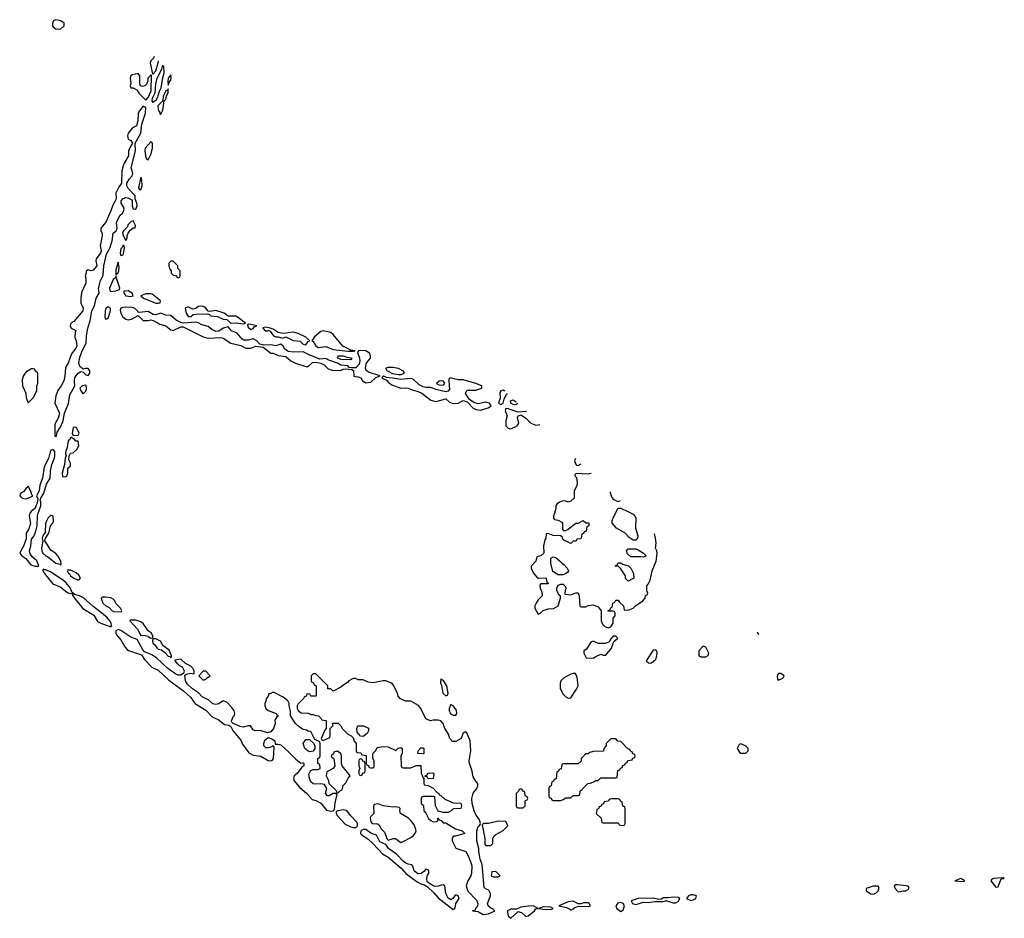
# Model space of a CAD drawing. Header units: inches. Extents: x 2735672 to 2903319, y 894031 to 1029782.
# Tile 139 of 167: x 2812722 to 2820598, y 999951 to 1007138. Entities that reach past the tile are written whole.
import ezdxf

# ---------------------------------------------------------------- set-up
doc = ezdxf.new("R2010")
doc.units = ezdxf.units.IN
doc.header["$MEASUREMENT"] = 0
for name, color, linetype in [('C8010', 7, 'Continuous'), ('C8020', 7, 'Continuous'), ('C8919', 7, 'Continuous')]:
    doc.layers.add(name, color=color, linetype=linetype)

msp = doc.modelspace()

# ---------------------------------------------------------------- linework, layer by layer
at = {"layer": 'C8010', "color": 4}
for points, elevation in [([(2813010, 1007138), (2812991.6, 1007128.4), (2812984.7, 1007110), (2812984.7, 1007090), (2812990, 1007082), (2813010, 1007064.7), (2813030, 1007061), (2813050, 1007066), (2813078, 1007090), (2813078, 1007110), (2813050, 1007128.7), (2813024.7, 1007135.3)], 12), ([(2813670, 1006708), (2813623, 1006697), (2813611.3, 1006690), (2813606, 1006670), (2813611.3, 1006628.7), (2813604.7, 1006610), (2813610, 1006594), (2813630, 1006592), (2813658, 1006578), (2813676, 1006550), (2813730, 1006494), (2813750, 1006515.5), (2813773.5, 1006570), (2813775.3, 1006695.3), (2813770, 1006695.3), (2813746.8, 1006670), (2813746.8, 1006650), (2813736.8, 1006623.2), (2813722, 1006610), (2813704, 1006604), (2813688, 1006608), (2813682, 1006622), (2813682, 1006690)], 12), ([(2813930, 1006698), (2813908.7, 1006670), (2813906, 1006646), (2813910, 1006614), (2813919, 1006641), (2813930, 1006654), (2813933.2, 1006670)], 12), ([(2813910, 1006586), (2813906, 1006574), (2813890, 1006568.7), (2813870, 1006526), (2813867.3, 1006490), (2813826.5, 1006450), (2813830, 1006416), (2813844.7, 1006390), (2813843.6, 1006383.6), (2813850, 1006382), (2813866, 1006414), (2813878, 1006490), (2813890, 1006502), (2813896, 1006530), (2813910, 1006554)], 12), ([(2813710, 1006445.2), (2813679.1, 1006410), (2813670.6, 1006390), (2813667.7, 1006330), (2813657.3, 1006290), (2813622, 1006270), (2813590.6, 1006230), (2813584.7, 1006210), (2813590, 1006182), (2813610, 1006171.3), (2813624.7, 1006150), (2813610, 1006128.7), (2813593, 1006090), (2813593.4, 1006050), (2813557.6, 1005990), (2813550.4, 1005970), (2813539.1, 1005930), (2813536.3, 1005830), (2813516.7, 1005803.3), (2813490.7, 1005750), (2813493.4, 1005710), (2813490, 1005698), (2813466.6, 1005653.4), (2813451.9, 1005608.1), (2813410, 1005518), (2813371.3, 1005470), (2813371.3, 1005450), (2813381, 1005430), (2813381, 1005410), (2813364.7, 1005330), (2813374, 1005290), (2813367.3, 1005270), (2813334.4, 1005225.6), (2813330.8, 1005210), (2813338.8, 1005170), (2813310, 1005135.3), (2813290, 1005128), (2813270, 1005138), (2813252.7, 1005127.3), (2813252.7, 1005112.7), (2813244.7, 1005090), (2813251, 1005071), (2813250.5, 1005030), (2813216, 1004956), (2813210.6, 1004910), (2813210.6, 1004870), (2813230.3, 1004830.3), (2813227.3, 1004810), (2813154.8, 1004725.2), (2813132, 1004710), (2813124.7, 1004690), (2813134, 1004670), (2813171.3, 1004651.3), (2813164.7, 1004635.3), (2813163.5, 1004596.5), (2813173, 1004570), (2813179.3, 1004530), (2813170.4, 1004509.7), (2813135.5, 1004464.5), (2813110.6, 1004390), (2813094, 1004366), (2813087.7, 1004350), (2813084, 1004290), (2813076, 1004250), (2813054.8, 1004210), (2813027.9, 1004172.1), (2813010.6, 1004129.4), (2813004, 1004070), (2813039.1, 1003990), (2813030.8, 1003950), (2813007.1, 1003912.9), (2813003.5, 1003896.5), (2813002.8, 1003810), (2813010, 1003801), (2813017.2, 1003810), (2813021.2, 1003838.8), (2813050, 1003884), (2813069.3, 1003930), (2813081.6, 1003990), (2813112.5, 1004067.5), (2813123, 1004137), (2813162.9, 1004210), (2813159.2, 1004250), (2813164.2, 1004275.8), (2813190, 1004310.6), (2813210, 1004324), (2813230, 1004318), (2813250, 1004298), (2813270, 1004292), (2813282, 1004310), (2813282, 1004330), (2813270, 1004348), (2813250, 1004348.7), (2813230, 1004342), (2813204, 1004364), (2813196.4, 1004390), (2813202, 1004438), (2813224.1, 1004495.9), (2813252.8, 1004550), (2813256, 1004610), (2813267.6, 1004670), (2813286.9, 1004730), (2813298.8, 1004810), (2813320.4, 1004850), (2813334.2, 1004910), (2813357.4, 1004950), (2813353.7, 1004990), (2813356.4, 1005010), (2813368.7, 1005051.3), (2813390, 1005091.3), (2813394.5, 1005170), (2813417.2, 1005262.7), (2813443.5, 1005310), (2813460.4, 1005370), (2813469.7, 1005430.3), (2813493.2, 1005450), (2813502.9, 1005470), (2813497.2, 1005510), (2813502, 1005530), (2813526.3, 1005573.7), (2813543.7, 1005590), (2813556.2, 1005610), (2813558.4, 1005630), (2813534.7, 1005670), (2813534.3, 1005690), (2813550.9, 1005709.1), (2813570, 1005714.9), (2813591.5, 1005711.5), (2813618, 1005698), (2813622, 1005690), (2813620.7, 1005650), (2813630, 1005624.7), (2813650, 1005622), (2813662, 1005650), (2813659, 1005670), (2813644.7, 1005704.7), (2813646, 1005730), (2813589, 1005789), (2813579.7, 1005810), (2813579.7, 1005830), (2813597.5, 1005862.5), (2813622.6, 1005890), (2813626.9, 1005910), (2813613.8, 1005953.8), (2813647.3, 1006090), (2813646, 1006150), (2813691.1, 1006230), (2813697.7, 1006302.3), (2813729.5, 1006390), (2813730, 1006435.3)], 12), ([(2813770, 1006161.2), (2813726.3, 1006110), (2813724, 1006090), (2813730, 1006034), (2813741, 1006021), (2813750, 1006018), (2813773.6, 1006066.4), (2813784.5, 1006110), (2813785.6, 1006145.6), (2813778, 1006158)], 12), ([(2813690, 1005878), (2813672, 1005792), (2813681, 1005781), (2813690, 1005778), (2813701.2, 1005810), (2813698, 1005858)], 12), ([(2813630, 1005528), (2813610, 1005522), (2813590, 1005499), (2813581.6, 1005478.4), (2813551.3, 1005450), (2813544, 1005436), (2813550, 1005412), (2813570, 1005372), (2813582, 1005390), (2813582, 1005410), (2813589.2, 1005430.8), (2813606, 1005454), (2813630, 1005472), (2813646, 1005474), (2813647.3, 1005492.7)], 12), ([(2813550, 1005335.3), (2813543, 1005317), (2813530, 1005304), (2813524.4, 1005270), (2813530, 1005251.3), (2813550, 1005258), (2813561.2, 1005310), (2813558, 1005330)], 12), ([(2813510, 1005198), (2813490, 1005138), (2813490, 1005094), (2813495.3, 1005104.7), (2813510, 1005112), (2813516, 1005130), (2813518.6, 1005158.6)], 12), ([(2813950, 1005206), (2813930, 1005206), (2813914, 1005190), (2813914, 1005170), (2813923.6, 1005143.6), (2813934, 1005130), (2813934, 1005110), (2813950, 1005094), (2813972.7, 1005092.7), (2813978, 1005078), (2813990, 1005074), (2814002, 1005078), (2814006, 1005090), (2814006, 1005130), (2813987.3, 1005147.3), (2813986, 1005170), (2813970, 1005186)], 12), ([(2813490, 1005086), (2813487.1, 1005072.9), (2813470, 1005059), (2813440.4, 1004990), (2813444.4, 1004964.4), (2813490, 1004969.1), (2813519.3, 1004980.7), (2813524, 1004990)], 12), ([(2813590, 1004969), (2813554, 1004966), (2813556, 1004950), (2813571.3, 1004930), (2813610, 1004923), (2813628.7, 1004930), (2813622, 1004950)], 12), ([(2813770, 1004946), (2813730, 1004945.2), (2813692, 1004930), (2813711.3, 1004910), (2813810, 1004871), (2813830, 1004872), (2813846, 1004874), (2813848, 1004890), (2813781.5, 1004941.5)], 12), ([(2813430, 1004842), (2813410, 1004828.7), (2813404.9, 1004810), (2813402, 1004762), (2813404.7, 1004744.7), (2813410, 1004742), (2813430, 1004752), (2813449, 1004810), (2813448, 1004830)], 12), ([(2813610, 1004839.1), (2813544, 1004836), (2813530.8, 1004830), (2813525.5, 1004814.5), (2813530.4, 1004790), (2813544.4, 1004764.4), (2813570, 1004744), (2813590, 1004737.3), (2813617.6, 1004742.4), (2813670, 1004772), (2813710, 1004732), (2813750, 1004731.3), (2813770, 1004738), (2813790, 1004731.3), (2813843.5, 1004703.5), (2813890.7, 1004690.7), (2813930, 1004658), (2813950, 1004651.3), (2814010, 1004681), (2814030, 1004681), (2814190, 1004601), (2814230, 1004591.3), (2814330, 1004596), (2814350, 1004591), (2814410, 1004551.3), (2814490, 1004531.3), (2814530, 1004512), (2814570, 1004511.3), (2814610, 1004526), (2814670, 1004518), (2814730, 1004471.3), (2814750, 1004471.3), (2814790, 1004451), (2814850, 1004444.7), (2814892, 1004410), (2814928, 1004392), (2815010, 1004364.7), (2815030, 1004364.7), (2815065.2, 1004394.8), (2815090, 1004398.8), (2815130.8, 1004390.8), (2815156.8, 1004376.8), (2815190, 1004346), (2815230, 1004331), (2815250, 1004334.8), (2815288.4, 1004331.6), (2815310, 1004342), (2815330, 1004344.7), (2815379.6, 1004339.6), (2815392, 1004332), (2815394, 1004290), (2815403.6, 1004283.6), (2815430, 1004282), (2815450, 1004274), (2815464.7, 1004250), (2815490, 1004234.8), (2815530, 1004238.8), (2815570, 1004276), (2815606, 1004290), (2815516.9, 1004316.9), (2815493.4, 1004333.4), (2815489, 1004350), (2815494.3, 1004385.7), (2815500.5, 1004399.5), (2815529, 1004430), (2815529, 1004450), (2815519, 1004470), (2815490, 1004489.2), (2815447.3, 1004492.7), (2815431.3, 1004488.7), (2815424.7, 1004475.3), (2815439.3, 1004430), (2815441.6, 1004410), (2815436.7, 1004383.3), (2815410, 1004354), (2815373.2, 1004353.2), (2815356.4, 1004356.4), (2815348, 1004370), (2815290, 1004375.6), (2815265.2, 1004390), (2815193.6, 1004413.6), (2815170, 1004429.2), (2815124.1, 1004424.1), (2815037.1, 1004457.1), (2814990, 1004480.7), (2814910, 1004479.7), (2814870, 1004485.2), (2814843.7, 1004503.7), (2814830, 1004526.6), (2814810, 1004543.7), (2814770, 1004529.4), (2814730, 1004536.9), (2814674, 1004534), (2814644, 1004544), (2814618, 1004570), (2814590, 1004586.6), (2814550, 1004574.7), (2814515.6, 1004575.6), (2814502, 1004582), (2814462, 1004630), (2814416, 1004650), (2814390, 1004681.2), (2814350, 1004669.5), (2814314.6, 1004645.4), (2814290, 1004642.9), (2814258.9, 1004658.9), (2814230, 1004683.7), (2814178, 1004698), (2814150, 1004714.5), (2814130, 1004718), (2814030, 1004711.5), (2814010, 1004715.1), (2813974.1, 1004734.1), (2813930.9, 1004770.9), (2813890, 1004773.5), (2813850, 1004791.6), (2813810, 1004777.6), (2813790, 1004779.5), (2813750, 1004804.5), (2813677.2, 1004797.2), (2813670, 1004799), (2813663.7, 1004810), (2813639.3, 1004830)], 12), ([(2814170, 1004846), (2814150, 1004842.7), (2814130, 1004829), (2814110, 1004824), (2814088, 1004830), (2814070, 1004842), (2814044.7, 1004830), (2814054.4, 1004790), (2814070, 1004764), (2814090, 1004764.9), (2814110, 1004778.8), (2814130, 1004782.8), (2814224.5, 1004784.5), (2814239.8, 1004779.8), (2814252, 1004770), (2814304.4, 1004764.4), (2814350, 1004742), (2814379.8, 1004739.8), (2814410, 1004711), (2814453, 1004713), (2814510, 1004705.5), (2814528, 1004710), (2814473.1, 1004753.1), (2814450, 1004766), (2814390, 1004768), (2814358, 1004790), (2814290, 1004813.2), (2814243.1, 1004803.1), (2814230, 1004808), (2814211.9, 1004831.9), (2814190, 1004842.7)], 12), ([(2814550, 1004702), (2814543.5, 1004696.5), (2814550, 1004678), (2814570, 1004660.7), (2814590, 1004668.2), (2814598.6, 1004681.4), (2814618, 1004690), (2814570, 1004701.2)], 12), ([(2814690, 1004679), (2814666.4, 1004673.6), (2814666, 1004670), (2814686, 1004650), (2814706, 1004650), (2814710, 1004654), (2814726, 1004646), (2814751, 1004610), (2814770, 1004602.4), (2814790, 1004602), (2814828, 1004592), (2814850, 1004601), (2814910, 1004573), (2814966.4, 1004566.4), (2814990, 1004543.8), (2815010, 1004537.1), (2815030, 1004562.8), (2815042, 1004570), (2815010, 1004599), (2814950, 1004629), (2814910, 1004639), (2814830, 1004628), (2814790, 1004635.3), (2814750, 1004662), (2814726, 1004670)], 12), ([(2815150, 1004649), (2815130, 1004644), (2815079.3, 1004600.7), (2815058, 1004570), (2815070, 1004564), (2815090, 1004528.7), (2815110, 1004516), (2815170, 1004523.1), (2815230, 1004499.5), (2815350, 1004486.4), (2815390, 1004487.7), (2815406, 1004490), (2815370, 1004495.3), (2815306.6, 1004526.6), (2815230, 1004619.3), (2815210, 1004636)], 12), ([(2815370, 1004417.2), (2815290, 1004420.9), (2815267.3, 1004430), (2815268.7, 1004450), (2815310, 1004450.2), (2815330, 1004441.1), (2815370, 1004434.3), (2815378, 1004430)], 8), ([(2815770, 1004297.8), (2815750, 1004297.8), (2815706.1, 1004306.1), (2815661.1, 1004330), (2815652, 1004350), (2815670, 1004359), (2815680.7, 1004359.3), (2815710, 1004358.6), (2815750.1, 1004350.1), (2815790.4, 1004330), (2815798.4, 1004310), (2815790, 1004304.4)], 8), ([(2812830, 1004346), (2812810, 1004346), (2812803.6, 1004336.4), (2812770, 1004318), (2812750, 1004286), (2812742, 1004258), (2812744.7, 1004210), (2812772, 1004150), (2812772.7, 1004112.7), (2812790, 1004074), (2812830, 1004114), (2812858, 1004170), (2812858, 1004210), (2812866, 1004230), (2812866, 1004310), (2812846, 1004330), (2812842, 1004342)], 12), ([(2815634, 1004286), (2815622, 1004278), (2815622, 1004270), (2815654.8, 1004254.8), (2815674.4, 1004234.4), (2815698.8, 1004218.8), (2815770, 1004191), (2815810, 1004194), (2815830, 1004190.8), (2815870, 1004174), (2815910, 1004164), (2815938, 1004150), (2816010, 1004096), (2816050, 1004084.7), (2816130, 1004104.7), (2816159.8, 1004079.8), (2816190, 1004067.3), (2816229.5, 1004070.5), (2816270, 1004091.3), (2816302, 1004082), (2816350, 1004031), (2816370, 1004021), (2816410, 1004014.8), (2816450, 1004027.3), (2816470, 1004033.4), (2816493.2, 1004050), (2816479.3, 1004070), (2816450, 1004079.7), (2816390, 1004066), (2816355.8, 1004075.8), (2816319, 1004099), (2816289.2, 1004149.2), (2816294.6, 1004165.4), (2816305.2, 1004174.8), (2816370, 1004174.9), (2816419, 1004190), (2816418, 1004210), (2816370, 1004229), (2816270, 1004257.2), (2816230, 1004257.2), (2816166.2, 1004273.8), (2816155.9, 1004264.1), (2816154, 1004250), (2816159.3, 1004180.7), (2816150, 1004166.6), (2816130, 1004160.9), (2816050, 1004180.5), (2816010, 1004196.9), (2815970, 1004196.3), (2815950, 1004200.7), (2815917.7, 1004217.7), (2815870, 1004262), (2815850, 1004267.6), (2815770, 1004258.9), (2815707.9, 1004272.1), (2815657.2, 1004277.2)], 12), ([(2813250, 1004215.3), (2813221, 1004210), (2813203, 1004190), (2813210.8, 1004170), (2813230, 1004146.8), (2813250, 1004166), (2813256.6, 1004183.4), (2813257.2, 1004197.2)], 12), ([(2816090, 1004211.2), (2816070, 1004218.3), (2816055.1, 1004230), (2816077.2, 1004250), (2816090, 1004253), (2816106, 1004250), (2816119.1, 1004230), (2816110, 1004213.6)], 8), ([(2813170, 1003878), (2813150, 1003875.3), (2813142.8, 1003830), (2813150, 1003812), (2813190, 1003814), (2813198, 1003830), (2813178, 1003870)], 12), ([(2813136.4, 1003796.4), (2813130, 1003795.3), (2813121.4, 1003778.6), (2813110, 1003768.7), (2813102.5, 1003717.5), (2813090, 1003686), (2813087.7, 1003667.7), (2813094, 1003650), (2813086.8, 1003630), (2813081, 1003579), (2813061, 1003510), (2813065.4, 1003485.4), (2813070, 1003482), (2813090, 1003484.7), (2813098, 1003490), (2813108, 1003510), (2813108, 1003550), (2813128, 1003570), (2813128, 1003590), (2813116.4, 1003616.4), (2813118, 1003650), (2813128.9, 1003671.1), (2813150, 1003674), (2813180.4, 1003699.6), (2813195.3, 1003730), (2813190, 1003766), (2813170, 1003768), (2813160.4, 1003780.4)], 12), ([(2812990, 1003699.3), (2812968.7, 1003691.3), (2812952.4, 1003627.6), (2812917.7, 1003562.3), (2812904.4, 1003470), (2812884.4, 1003415.6), (2812878, 1003370), (2812856, 1003330), (2812866, 1003306), (2812862, 1003270), (2812850.5, 1003250), (2812846, 1003230), (2812814.4, 1003205.6), (2812802.4, 1003190), (2812798, 1003170), (2812807.7, 1003107.7), (2812793.8, 1003066.2), (2812774.9, 1003030), (2812773.8, 1002986.2), (2812753.1, 1002926.9), (2812730.7, 1002890), (2812724, 1002870), (2812738.8, 1002850), (2812770, 1002828.2), (2812810, 1002777.1), (2812845.8, 1002765.9), (2812870, 1002767.7), (2812875.3, 1002770), (2812858, 1002810), (2812822.6, 1002842.6), (2812805.7, 1002865.7), (2812800.5, 1002890), (2812811.6, 1002928.4), (2812817.2, 1002982.8), (2812838.7, 1003010), (2812852.4, 1003047.6), (2812861.3, 1003090), (2812864.9, 1003175.1), (2812892.2, 1003250), (2812890, 1003286), (2812886, 1003290), (2812892.3, 1003310), (2812915.8, 1003350), (2812936.8, 1003423.2), (2812965.1, 1003470), (2812968.2, 1003530), (2812979.4, 1003580.6), (2813000.5, 1003630), (2813004.2, 1003650), (2813003.2, 1003683.2)], 12), ([(2812790, 1003406), (2812784.7, 1003395.3), (2812770, 1003388), (2812754.4, 1003365.6), (2812732, 1003350), (2812722, 1003330), (2812742, 1003310), (2812770, 1003306), (2812803.1, 1003316.9), (2812826, 1003330), (2812818, 1003338), (2812810, 1003366)], 12), ([(2812970, 1003175.3), (2812950, 1003154), (2812927.7, 1003110), (2812924.5, 1003035.5), (2812906, 1003010), (2812900.7, 1002990), (2812905.8, 1002965.8), (2812896.4, 1002910), (2812898, 1002890), (2812908.4, 1002870), (2812930, 1002848.5), (2812943.4, 1002843.4), (2813010, 1002790.8), (2813042, 1002782), (2813050, 1002774), (2813054.6, 1002785.4), (2813050, 1002806), (2813030, 1002848), (2813010, 1002868.7), (2812973.6, 1002893.6), (2812922, 1002970), (2812928.7, 1002991.3), (2812955.3, 1003030), (2812968.7, 1003090), (2812988, 1003110), (2812993.6, 1003126.4), (2812990, 1003166)], 12), ([(2817630, 1002974), (2817597.5, 1002997.5), (2817564, 1003030), (2817495.3, 1003070), (2817462, 1003110), (2817462, 1003130), (2817470, 1003154), (2817510, 1003232), (2817530, 1003232), (2817585.4, 1003205.4), (2817630, 1003182), (2817645.4, 1003165.4), (2817651.3, 1003150), (2817646.8, 1003070), (2817666, 1003010), (2817664.7, 1002990), (2817650, 1002975.3)], 12), ([(2817710, 1002838), (2817690, 1002842), (2817610, 1002842), (2817584.7, 1002864.7), (2817575.3, 1002890), (2817590, 1002904.7), (2817650, 1002906), (2817670, 1002898), (2817712, 1002870), (2817734, 1002850), (2817730, 1002846)], 12), ([(2817030, 1002698), (2816985.6, 1002725.6), (2816969.5, 1002790.5), (2816969.3, 1002830.7), (2816990, 1002842), (2817010, 1002836.3), (2817076.7, 1002776.7), (2817101, 1002750), (2817111.3, 1002730), (2817103.6, 1002716.4), (2817090, 1002708), (2817070, 1002698)], 12), ([(2817590, 1002646), (2817568.4, 1002668.4), (2817568, 1002690), (2817530, 1002746), (2817510, 1002766), (2817490, 1002766), (2817486, 1002770), (2817502, 1002778), (2817510, 1002794), (2817530, 1002794), (2817543.6, 1002783.6), (2817591, 1002771), (2817610.9, 1002750.9), (2817632, 1002708), (2817634, 1002670)], 12), ([(2812910, 1002746), (2812907.1, 1002732.9), (2812917.1, 1002710), (2812986.7, 1002626.7), (2813050, 1002600.4), (2813087.6, 1002567.6), (2813110, 1002554.9), (2813144.7, 1002544.7), (2813144.7, 1002535.3), (2813160.5, 1002510), (2813227.3, 1002427.3), (2813315.4, 1002375.4), (2813345.1, 1002325.1), (2813370, 1002310.3), (2813450, 1002281), (2813456, 1002290), (2813452.4, 1002310), (2813442.6, 1002330), (2813417.9, 1002357.9), (2813306, 1002446), (2813232.5, 1002512.5), (2813199.3, 1002530), (2813160.5, 1002540.5), (2813140.1, 1002560.1), (2813127.6, 1002590), (2813093.8, 1002633.8), (2813071.7, 1002651.7), (2812970, 1002718.3), (2812930, 1002738.4), (2812918, 1002738)], 12), ([(2813130, 1002735.3), (2813104.7, 1002735.3), (2813102, 1002730), (2813111.3, 1002710), (2813122, 1002702), (2813127.7, 1002690), (2813156, 1002670), (2813190, 1002656), (2813200.4, 1002659.6), (2813208.7, 1002670), (2813194.8, 1002694.8), (2813172.5, 1002712.5)], 12), ([(2813410, 1002519), (2813382, 1002518), (2813374, 1002510), (2813388, 1002470), (2813410.8, 1002450), (2813436.7, 1002436.7), (2813462, 1002410), (2813475.3, 1002404.7), (2813530, 1002402), (2813536.4, 1002403.6), (2813538, 1002410), (2813528, 1002430), (2813490, 1002468), (2813482, 1002490), (2813470, 1002502), (2813450, 1002513.2)], 12), ([(2813650, 1002335.3), (2813604.7, 1002335.3), (2813602, 1002330), (2813663.4, 1002263.4), (2813690, 1002211.3), (2813716, 1002216), (2813747.7, 1002207.7), (2813770, 1002192), (2813786, 1002194), (2813788, 1002210), (2813772.9, 1002232.9), (2813748.7, 1002248.7), (2813710, 1002308.7), (2813690, 1002322)], 12), ([(2813510, 1002260.9), (2813491, 1002250), (2813490.5, 1002230), (2813497.3, 1002217.3), (2813530, 1002179.1), (2813563.1, 1002123.1), (2813581.4, 1002101.4), (2813593.4, 1002093.4), (2813696.8, 1002056.8), (2813720.6, 1002020.6), (2813779.5, 1001959.5), (2813830, 1001934.4), (2813914.3, 1001854.3), (2814033, 1001770), (2814090, 1001716.3), (2814116.3, 1001676.3), (2814127.3, 1001667.3), (2814210, 1001615.5), (2814261.1, 1001561.1), (2814310, 1001542), (2814361.1, 1001501.1), (2814394.8, 1001494.8), (2814410, 1001484.7), (2814428.3, 1001448.3), (2814490, 1001376), (2814504.5, 1001344.5), (2814555.2, 1001275.2), (2814590, 1001254.8), (2814650, 1001246.8), (2814710, 1001212.7), (2814730, 1001210.4), (2814744.5, 1001215.5), (2814751.8, 1001228.2), (2814758.4, 1001318.4), (2814750, 1001329), (2814738.9, 1001321.1), (2814710, 1001313.7), (2814690, 1001314.3), (2814675.4, 1001330), (2814674.5, 1001350), (2814683.3, 1001376.7), (2814710, 1001398), (2814744.5, 1001384.5), (2814762, 1001370), (2814764.7, 1001344.7), (2814790, 1001344.7), (2814810, 1001338), (2814878, 1001278), (2814930, 1001224), (2814970, 1001192), (2814990, 1001194), (2814994, 1001190), (2814994, 1001170), (2814979.6, 1001160.4), (2814940.7, 1001110), (2814918.8, 1001090), (2814913.4, 1001070), (2814917.3, 1001050), (2814959.5, 1000999.5), (2815018.8, 1000950), (2815062, 1000902), (2815090, 1000893), (2815130, 1000870.5), (2815175.5, 1000815.5), (2815210, 1000808), (2815229.5, 1000810.5), (2815239.1, 1000820.9), (2815245.8, 1000874.2), (2815262, 1000942), (2815248.7, 1000948.7), (2815230, 1000949), (2815198, 1000930), (2815184, 1000930), (2815167.3, 1000950), (2815178, 1000990), (2815160.4, 1001020.4), (2815127.2, 1001027.2), (2815090, 1001022.6), (2815070, 1001025.7), (2815050, 1001041.6), (2815038.9, 1001070), (2815036, 1001104), (2815048.7, 1001131.3), (2815070, 1001142), (2815110, 1001142), (2815126, 1001150), (2815122, 1001182), (2815106, 1001190), (2815106, 1001230), (2815122, 1001238), (2815126, 1001250), (2815126, 1001350), (2815122, 1001362), (2815082, 1001382), (2815050, 1001446), (2815028.4, 1001448.4), (2815016.4, 1001456.4), (2814990, 1001462), (2814960.2, 1001480.2), (2814928.7, 1001510), (2814888.7, 1001570), (2814888.4, 1001608.4), (2814878, 1001650), (2814878, 1001670), (2814868, 1001690), (2814830, 1001718), (2814756.4, 1001756.4), (2814750, 1001758), (2814726, 1001746), (2814714, 1001746), (2814710, 1001726), (2814692.7, 1001707.3), (2814691.6, 1001688.4), (2814682, 1001670), (2814682, 1001650), (2814692, 1001630), (2814710, 1001612), (2814774, 1001590), (2814778, 1001578), (2814792, 1001570), (2814778, 1001562), (2814763.6, 1001536.4), (2814764.7, 1001510), (2814751, 1001469), (2814730, 1001442), (2814704.7, 1001435.3), (2814646, 1001454), (2814606, 1001450), (2814590, 1001458), (2814569.1, 1001489.1), (2814550, 1001489.4), (2814510, 1001480.4), (2814485, 1001485), (2814428.9, 1001508.9), (2814420.2, 1001520.2), (2814417.2, 1001530), (2814423.7, 1001550), (2814430, 1001564.7), (2814438, 1001570), (2814444, 1001590), (2814437.2, 1001610), (2814417.6, 1001637.6), (2814378.6, 1001678.6), (2814350, 1001689), (2814314.7, 1001665.3), (2814290, 1001660.4), (2814265.8, 1001665.8), (2814235.9, 1001695.9), (2814182.9, 1001722.9), (2814152.8, 1001752.8), (2814105.3, 1001785.3), (2814063.6, 1001823.6), (2814047.4, 1001850), (2814043.7, 1001896.3), (2814056.2, 1001903.8), (2814090, 1001911.3), (2814112.9, 1001907.1), (2814118, 1001910), (2814118, 1001930), (2814108, 1001950), (2814090, 1001968), (2814048.7, 1001988.7), (2814010, 1002022), (2813963.6, 1002016.4), (2813962, 1002010), (2813978, 1001990), (2814004.7, 1001970), (2814022.8, 1001962.8), (2814037.3, 1001930), (2814031.3, 1001908.7), (2814010, 1001895.1), (2813990, 1001895.3), (2813970, 1001904.2), (2813907.8, 1001947.8), (2813815.2, 1002035.2), (2813778.6, 1002058.6), (2813721, 1002081), (2813703.3, 1002103.3), (2813660.9, 1002180.9), (2813610, 1002198), (2813530, 1002253)], 12), ([(2813810, 1002186), (2813790, 1002186), (2813783.6, 1002176.4), (2813786, 1002150), (2813799.3, 1002139.3), (2813820.7, 1002110), (2813830, 1002102), (2813857.3, 1002097.3), (2813879.9, 1002079.9), (2813910, 1002046.8), (2813924.7, 1002044.7), (2813930, 1002034), (2813936.4, 1002043.6), (2813935.3, 1002050), (2813916.5, 1002096.5), (2813869, 1002129), (2813848.4, 1002168.4)], 12), ([(2817490, 1002206), (2817470, 1002206), (2817450, 1002186), (2817436.9, 1002163.1), (2817408.4, 1002148.4), (2817352.7, 1002147.3), (2817310, 1002166), (2817290, 1002158), (2817256.9, 1002103.1), (2817234, 1002090), (2817234, 1002070), (2817252.7, 1002032.7), (2817310, 1002031.3), (2817330, 1002044.7), (2817370, 1002062), (2817390, 1002054), (2817410, 1002054), (2817455.3, 1002110), (2817475.3, 1002164.7), (2817506, 1002190)], 12), ([(2817810, 1002098), (2817790, 1002095.3), (2817734, 1002010), (2817752.7, 1001992.7), (2817770, 1001992), (2817790, 1002004.7), (2817810, 1002022), (2817819, 1002050), (2817820.4, 1002080.4)], 12), ([(2818190, 1002126), (2818154, 1002090), (2818154, 1002050), (2818170, 1002042), (2818210, 1002042), (2818228.4, 1002051.6), (2818235.3, 1002070), (2818210, 1002118)], 12), ([(2814210, 1001926), (2814190, 1001926), (2814154, 1001890), (2814190, 1001854), (2814210, 1001862), (2814223.1, 1001876.9), (2814246, 1001890)], 12), ([(2817150, 1001908.7), (2817130, 1001902), (2817072, 1001870), (2817051.3, 1001850), (2817044.7, 1001830), (2817044.7, 1001790), (2817066.4, 1001746.4), (2817090, 1001722), (2817110, 1001712), (2817130, 1001714), (2817176.4, 1001783.6), (2817188, 1001810), (2817180.4, 1001880.4), (2817168, 1001908)], 12), ([(2818810, 1001908), (2818792.7, 1001907.3), (2818782, 1001890), (2818783.6, 1001863.6), (2818790, 1001854), (2818810, 1001862), (2818830, 1001874), (2818838, 1001890)], 12), ([(2816090, 1001866), (2816088.2, 1001830), (2816096.3, 1001816.3), (2816106, 1001750), (2816130, 1001730.8), (2816144, 1001736), (2816149.2, 1001750), (2816138, 1001810), (2816110, 1001855.3), (2816098, 1001858)], 12), ([(2816170, 1001662), (2816158.4, 1001630), (2816157.1, 1001610), (2816168.8, 1001588.8), (2816179.9, 1001579.9), (2816190, 1001574.4), (2816210, 1001576.3), (2816219.6, 1001590), (2816214.9, 1001614.9), (2816190, 1001649.4)], 12), ([(2815470, 1001406), (2815447.3, 1001407.3), (2815420.4, 1001440.4), (2815418, 1001470), (2815426, 1001490), (2815471.1, 1001491.1), (2815511, 1001471), (2815511.1, 1001448.9), (2815502, 1001430)], 12), ([(2815043.1, 1001283.1), (2815030, 1001288), (2815004, 1001310), (2814988.7, 1001350), (2815010, 1001382), (2815039.6, 1001379.6), (2815072.7, 1001352.7), (2815082, 1001330), (2815082, 1001310), (2815070, 1001288)], 12), ([(2817490, 1001386), (2817450, 1001386), (2817414, 1001350), (2817414, 1001330), (2817394, 1001310), (2817392.7, 1001287.3), (2817310, 1001286), (2817283.6, 1001276.4), (2817270, 1001266), (2817250, 1001266), (2817214, 1001230), (2817212.7, 1001207.3), (2817190, 1001186), (2817070, 1001186), (2817058, 1001182), (2817052.7, 1001147.3), (2817038, 1001142), (2817032.7, 1001127.3), (2817018, 1001122), (2817012.7, 1001067.3), (2816998, 1001062), (2816992.7, 1001047.3), (2816978, 1001042), (2816974, 1001010), (2816958, 1001002), (2816954, 1000990), (2816954, 1000930), (2816958, 1000918), (2816972.7, 1000912.7), (2816978, 1000898), (2816990, 1000894), (2817050, 1000894), (2817070, 1000902), (2817090, 1000914), (2817130, 1000914), (2817150, 1000934), (2817190, 1000934), (2817202, 1000938), (2817206, 1000970), (2817222, 1000978), (2817226, 1000990), (2817266, 1001030), (2817287.3, 1001032.7), (2817316.4, 1001043.6), (2817330, 1001054), (2817350, 1001054), (2817370, 1001074), (2817490, 1001074), (2817502, 1001078), (2817507.3, 1001132.7), (2817522, 1001138), (2817527.3, 1001152.7), (2817542, 1001158), (2817547.3, 1001172.7), (2817562, 1001178), (2817567.3, 1001192.7), (2817582, 1001198), (2817587.3, 1001212.7), (2817622, 1001218), (2817627.3, 1001232.7), (2817642, 1001238), (2817646, 1001250), (2817642, 1001262), (2817627.3, 1001267.3), (2817622, 1001282), (2817607.3, 1001287.3), (2817602, 1001302), (2817587.3, 1001307.3), (2817530, 1001366), (2817507.3, 1001367.3)], 12), ([(2815270, 1001286), (2815250, 1001286), (2815238, 1001282), (2815232.7, 1001267.3), (2815214, 1001250), (2815218, 1001238), (2815234, 1001230), (2815242, 1001170), (2815230, 1001148), (2815178, 1001122), (2815174, 1001090), (2815191.6, 1001051.6), (2815194, 1001030), (2815252.7, 1000972.7), (2815258, 1000958), (2815270, 1000954), (2815287.3, 1000972.7), (2815302, 1000978), (2815310, 1001014), (2815330, 1001034), (2815348.4, 1001071.6), (2815366, 1001090), (2815302, 1001170), (2815295.3, 1001190), (2815295.3, 1001250), (2815290, 1001266)], 12), ([(2815950, 1001266), (2815908, 1001270), (2815908.7, 1001291.3), (2815930, 1001314), (2815950, 1001314), (2815954, 1001310), (2815954, 1001270)], 12), ([(2818490, 1001346), (2818478, 1001342), (2818462, 1001310), (2818479.6, 1001279.6), (2818490, 1001272), (2818530, 1001272), (2818548, 1001290), (2818548, 1001310), (2818530, 1001328), (2818510, 1001338)], 12), ([(2815450, 1001226), (2815438, 1001222), (2815434, 1001210), (2815434, 1001170), (2815442, 1001150), (2815434, 1001130), (2815434, 1001110), (2815438, 1001098), (2815450, 1001094), (2815462, 1001098), (2815467.3, 1001112.7), (2815482, 1001118), (2815486, 1001130), (2815486, 1001190), (2815482, 1001202), (2815467.3, 1001207.3), (2815462, 1001222)], 12), ([(2815990, 1001066), (2815982, 1001082), (2815966, 1001086), (2815966, 1001090), (2815982, 1001098), (2815988.4, 1001111.6), (2816030, 1001114), (2816034, 1001110), (2816030, 1001068)], 12), ([(2816730, 1000986), (2816718, 1000982), (2816712.7, 1000967.3), (2816694, 1000950), (2816694, 1000850), (2816698, 1000838), (2816710, 1000834), (2816750, 1000834), (2816766, 1000850), (2816766, 1000890), (2816782, 1000898), (2816786, 1000910), (2816782, 1000922), (2816766, 1000930), (2816762, 1000962), (2816747.3, 1000967.3), (2816742, 1000982)], 12), ([(2817510, 1000906), (2817450, 1000906), (2817438, 1000902), (2817432.7, 1000887.3), (2817398, 1000882), (2817392.7, 1000867.3), (2817378, 1000862), (2817372.7, 1000847.3), (2817358, 1000842), (2817352.7, 1000827.3), (2817338, 1000822), (2817334, 1000790), (2817372.7, 1000752.7), (2817378, 1000718), (2817390, 1000714), (2817510, 1000714), (2817518, 1000698), (2817550, 1000694), (2817562, 1000698), (2817566, 1000710), (2817566, 1000830), (2817562, 1000842), (2817547.3, 1000847.3), (2817542, 1000882), (2817527.3, 1000887.3), (2817522, 1000902)], 12), ([(2815310, 1000817.3), (2815268.5, 1000811.5), (2815254.8, 1000805.2), (2815253, 1000790), (2815263, 1000770), (2815324.2, 1000704.2), (2815370, 1000681.3), (2815390, 1000675.8), (2815410, 1000677.1), (2815422.9, 1000690), (2815425.1, 1000710), (2815420.1, 1000720.1), (2815370, 1000769.6), (2815343.9, 1000803.9), (2815332.7, 1000812.7)], 12), ([(2815590, 1000866), (2815558, 1000862), (2815552.7, 1000847.3), (2815554, 1000790), (2815530, 1000766), (2815525.4, 1000754.6), (2815530, 1000722), (2815542, 1000710), (2815585.4, 1000705.4), (2815598, 1000698), (2815612, 1000670), (2815639.9, 1000639.9), (2815662.6, 1000582.6), (2815670, 1000576.3), (2815710, 1000588.7), (2815728.3, 1000588.3), (2815770, 1000558), (2815790, 1000564.7), (2815850, 1000596), (2815870, 1000611), (2815886.8, 1000633.2), (2815892.7, 1000650), (2815889.4, 1000670), (2815876.9, 1000696.9), (2815852, 1000732), (2815832, 1000752), (2815768, 1000790), (2815762, 1000810), (2815766, 1000830), (2815756.4, 1000836.4), (2815730, 1000842), (2815710, 1000839), (2815628.9, 1000848.9)], 12), ([(2816550, 1000728.7), (2816470.9, 1000709.1), (2816432, 1000708), (2816422, 1000698), (2816442, 1000590), (2816443.6, 1000543.6), (2816450, 1000534), (2816490, 1000534), (2816506, 1000550), (2816506, 1000590), (2816518, 1000610), (2816530, 1000622), (2816590, 1000652), (2816626, 1000690), (2816610, 1000726)], 12), ([(2815490, 1000661.6), (2815470, 1000660.5), (2815450.7, 1000650), (2815447.7, 1000630), (2815458, 1000618), (2815510, 1000583.8), (2815548, 1000550), (2815625.3, 1000465.3), (2815670, 1000440.5), (2815772.4, 1000352.4), (2815810.5, 1000310), (2815901.8, 1000241.8), (2815930, 1000226.4), (2815959.5, 1000219.5), (2815982.8, 1000202.8), (2816034.4, 1000154.4), (2816070, 1000113), (2816190, 1000020.7), (2816197.5, 1000022.5), (2816206.6, 1000033.4), (2816211.3, 1000070), (2816236.9, 1000110), (2816230, 1000129), (2816210, 1000138), (2816204.1, 1000135.9), (2816186.8, 1000110), (2816170, 1000099.5), (2816150, 1000112.7), (2816129.7, 1000149.7), (2816122, 1000210), (2816110, 1000217.2), (2816090, 1000215.1), (2816072.9, 1000207.1), (2816045.1, 1000205.1), (2816029.5, 1000209.5), (2815990, 1000236), (2815982.7, 1000242.7), (2815978.9, 1000270), (2815985.4, 1000294.6), (2815995.1, 1000310), (2815996, 1000330), (2815990, 1000339), (2815970, 1000343.7), (2815955.3, 1000324.8), (2815932.3, 1000307.7), (2815906.7, 1000306.7), (2815877.7, 1000330), (2815867.7, 1000367.7), (2815859.5, 1000379.5), (2815830, 1000384), (2815810, 1000392.8), (2815788.8, 1000408.8), (2815740.1, 1000460.1), (2815671.3, 1000510), (2815650, 1000542), (2815602, 1000562), (2815574.9, 1000614.9), (2815530, 1000631.2)], 12), ([(2816530, 1000326), (2816498, 1000322), (2816494, 1000290), (2816510, 1000282), (2816550, 1000282), (2816566, 1000290)], 12), ([(2819588.9, 1000208.9), (2819550, 1000206.6), (2819492, 1000190), (2819492, 1000170), (2819530, 1000146.8), (2819550, 1000144.9), (2819570, 1000151), (2819589, 1000170), (2819596, 1000196)], 12), ([(2819742.5, 1000217.5), (2819730, 1000217.2), (2819718, 1000210), (2819725.5, 1000190), (2819745.3, 1000165.3), (2819750, 1000162), (2819770, 1000164), (2819790, 1000171.3), (2819810, 1000171.3), (2819830, 1000181), (2819837.2, 1000197.2), (2819830, 1000208), (2819811.6, 1000211.6)], 12), ([(2817950, 1000119.3), (2817910, 1000113.2), (2817870, 1000113.2), (2817850, 1000102), (2817823.1, 1000103.1), (2817790, 1000112.3), (2817670, 1000109), (2817612, 1000090), (2817624.7, 1000070), (2817650, 1000061.6), (2817670, 1000066.7), (2817710, 1000080.7), (2817750, 1000076.3), (2817805.8, 1000085.8), (2817865.8, 1000085.8), (2817888, 1000090), (2817890, 1000094), (2817950, 1000073.4), (2817970, 1000075.5), (2817990, 1000084), (2818002, 1000110), (2817990, 1000117.2)], 12), ([(2818110, 1000138), (2818090, 1000138), (2818071.3, 1000130), (2818056, 1000110), (2818090, 1000093.4), (2818110, 1000099.3), (2818129.2, 1000110), (2818135.3, 1000130)], 12), ([(2816910, 1000042), (2816874, 1000030), (2816910, 1000022.8), (2816970, 1000021), (2816988, 1000030), (2816970, 1000039)], 12), ([(2817150, 1000088), (2817110, 1000082), (2817034, 1000050), (2817096.8, 1000036.8), (2817123.8, 1000023.8), (2817130, 1000016), (2817150, 1000026.8), (2817162.7, 1000037.3), (2817192, 1000048), (2817270, 1000044.4), (2817288.7, 1000050), (2817278, 1000070), (2817270, 1000073.2), (2817233.6, 1000073.6), (2817210, 1000066), (2817190, 1000066)], 12), ([(2817530, 1000077.2), (2817507.7, 1000072.3), (2817491.3, 1000050), (2817498, 1000030), (2817530, 1000004), (2817550, 1000018), (2817559.3, 1000050), (2817550, 1000068.7)], 12)]:
    msp.add_lwpolyline(points, close=True, dxfattribs=dict(at, elevation=elevation))
for points, elevation in [([(2813797.4, 1006842.5), (2813791.3, 1006830), (2813771, 1006810), (2813766.8, 1006790), (2813784.7, 1006704.7), (2813790, 1006704.7), (2813812, 1006730), (2813830, 1006792), (2813831.6, 1006809.9)], 12), ([(2813790, 1006475.1), (2813782, 1006490), (2813784.1, 1006510), (2813805.8, 1006554.2), (2813810, 1006622), (2813820.7, 1006670), (2813858.8, 1006741.2), (2813868, 1006775.2)], 8), ([(2813873.6, 1006769.8), (2813876.2, 1006710), (2813861.1, 1006658.9), (2813850.2, 1006590), (2813836.7, 1006563.3), (2813822, 1006510), (2813810, 1006491.5), (2813795.9, 1006484.1), (2813790, 1006475.1)], 8), ([(2816590, 1004175.3), (2816571.1, 1004168.9), (2816563.5, 1004156.5), (2816564.9, 1004110), (2816552, 1004070), (2816570, 1004061), (2816590, 1004072), (2816597.6, 1004102.4), (2816617.2, 1004142.8), (2816623.7, 1004147.2)], 12), ([(2816604, 1004166), (2816590, 1004175.3)], 12), ([(2816690, 1004057.6), (2816670, 1004061), (2816652, 1004070), (2816648.6, 1004090), (2816670, 1004097.7), (2816692.6, 1004081.5)], 8), ([(2816707.3, 1004067.5), (2816690, 1004057.6)], 8), ([(2816611.1, 1004028.9), (2816605.5, 1004010), (2816621, 1003970), (2816612, 1003930), (2816612, 1003890), (2816630, 1003872), (2816650, 1003864.7), (2816702, 1003890), (2816714, 1003910), (2816703.1, 1003956.9), (2816708, 1003970), (2816724.7, 1003975.3), (2816734.8, 1003974.8), (2816770, 1003951), (2816810, 1003911), (2816850, 1003896), (2816882.1, 1003900.8)], 12), ([(2816774.9, 1004003), (2816770, 1004005.2), (2816710, 1003999.3), (2816630, 1004026.6), (2816611.1, 1004028.9)], 12), ([(2817167.2, 1003628.9), (2817160.7, 1003610), (2817166.8, 1003586.8), (2817176, 1003576), (2817190, 1003571), (2817212.1, 1003586)], 12), ([(2817293.3, 1003508.7), (2817290, 1003508.7), (2817270, 1003504), (2817172.7, 1003507.3), (2817162, 1003498), (2817162, 1003490), (2817175.3, 1003475.3), (2817182, 1003430), (2817176.8, 1003403.2), (2817156, 1003370), (2817156, 1003310), (2817130, 1003288), (2817110, 1003278), (2817090, 1003288), (2817070, 1003288.7), (2817041, 1003279), (2817018, 1003262), (2817011, 1003249), (2817010.7, 1003229.3), (2817001, 1003190), (2816991, 1003170), (2816991.3, 1003150), (2816999.6, 1003139.6), (2817030, 1003134.8), (2817058.5, 1003118.5), (2817062.8, 1003110), (2817064.5, 1003064.5), (2817070, 1003052), (2817090, 1003052), (2817110, 1003062), (2817170, 1003112), (2817190, 1003112), (2817228.9, 1003131.1), (2817250, 1003114), (2817270, 1003114), (2817274, 1003110), (2817274, 1003090), (2817258, 1003082), (2817252.7, 1003047.3), (2817238, 1003042), (2817232.7, 1003027.3), (2817218, 1003022), (2817214, 1002990), (2817210, 1002986), (2817178, 1002982), (2817172.7, 1002967.3), (2817150, 1002966), (2817130, 1002948), (2817070, 1002978), (2817060.4, 1003000.4), (2817049.2, 1003009.2), (2816990, 1003012.3), (2816950, 1003028), (2816934, 1003026), (2816931.1, 1002991.1), (2816922.8, 1002977.2), (2816910.7, 1002930), (2816914, 1002870), (2816891.3, 1002848.7), (2816858, 1002842), (2816850, 1002806), (2816812.7, 1002767.3), (2816812, 1002750), (2816831.1, 1002711.1), (2816859.6, 1002679.6), (2816870, 1002672), (2816930, 1002674), (2816934, 1002670), (2816938, 1002638), (2816952, 1002630), (2816950, 1002626), (2816890, 1002626), (2816883.6, 1002616.4), (2816884.7, 1002590), (2816899.6, 1002559.6), (2816902, 1002530), (2816870, 1002498), (2816852, 1002470), (2816842, 1002450), (2816842, 1002430), (2816870, 1002382), (2816886, 1002390), (2816908.4, 1002411.6), (2816950, 1002426), (2816992.1, 1002427.9), (2817028.7, 1002450), (2817048, 1002510), (2817047.3, 1002527.3), (2817036.4, 1002536.4), (2817018, 1002570), (2817018, 1002590), (2817030, 1002614), (2817050, 1002622), (2817070, 1002622), (2817082, 1002610), (2817092, 1002590), (2817085.4, 1002574.6), (2817083.6, 1002543.6), (2817130, 1002538), (2817170, 1002554), (2817190, 1002554), (2817198, 1002530), (2817202, 1002450), (2817210, 1002442), (2817250, 1002442), (2817268.4, 1002451.6), (2817310, 1002458), (2817350, 1002442), (2817374, 1002410), (2817372, 1002330), (2817383.6, 1002303.6), (2817403.6, 1002283.6), (2817430, 1002274), (2817450, 1002282), (2817468, 1002310), (2817468, 1002352), (2817486, 1002370), (2817486, 1002390), (2817482, 1002402), (2817470, 1002406), (2817430, 1002406), (2817426, 1002410), (2817442, 1002418), (2817450, 1002434), (2817462, 1002438), (2817466, 1002470), (2817482, 1002478), (2817490, 1002494), (2817510, 1002494), (2817519.6, 1002479.6), (2817551.1, 1002451.1), (2817558, 1002418), (2817590, 1002414), (2817630, 1002432), (2817648.9, 1002451.1), (2817706, 1002490), (2817726, 1002510), (2817727.3, 1002532.7), (2817742, 1002538), (2817746, 1002550), (2817738, 1002570), (2817738, 1002610), (2817750, 1002622), (2817764.7, 1002655.3), (2817780.9, 1002730), (2817812.3, 1002807.7), (2817821.2, 1002870), (2817819, 1002890), (2817809, 1002910), (2817813.2, 1002950), (2817809, 1002990), (2817799, 1003026.4)], 12), ([(2817524.3, 1003288.4), (2817510, 1003282), (2817477.5, 1003297.5), (2817458.6, 1003318.6), (2817449, 1003350), (2817448, 1003361.1)], 12), ([(2818621.4, 1002242.1), (2818630, 1002222), (2818638.2, 1002226.1)], 12), ([(2816502.2, 1000000), (2816524, 1000010), (2816510, 1000024), (2816490, 1000032.7), (2816469.2, 1000050), (2816465.2, 1000070), (2816489.2, 1000130), (2816489, 1000150), (2816475.1, 1000175.1), (2816446.8, 1000186.8), (2816438, 1000198), (2816420.4, 1000380.4), (2816404.5, 1000424.5), (2816394, 1000486), (2816395.3, 1000510), (2816378, 1000570), (2816378.4, 1000650), (2816390, 1000684.7), (2816404, 1000696), (2816409, 1000710), (2816398.9, 1000738.9), (2816370, 1000781.2), (2816357.6, 1000810), (2816341.3, 1000870), (2816339.6, 1000910), (2816348.1, 1000951.9), (2816378, 1000990), (2816388, 1001010), (2816388, 1001030), (2816370, 1001048), (2816350, 1001082), (2816339.1, 1001139.1), (2816319.3, 1001190), (2816317.2, 1001210), (2816329.6, 1001290), (2816326.6, 1001370), (2816302, 1001430), (2816290, 1001442), (2816270, 1001434), (2816252.4, 1001387.6), (2816210, 1001365.2), (2816184.7, 1001364.7), (2816162, 1001390), (2816148.7, 1001430), (2816124, 1001470), (2816110, 1001508), (2816090, 1001528.7), (2816070, 1001535.3), (2816030, 1001535.3), (2816008.7, 1001528.7), (2815970, 1001546), (2815930, 1001628), (2815912.9, 1001652.9), (2815850, 1001688), (2815810, 1001688), (2815767.3, 1001707.3), (2815748.4, 1001728.4), (2815744, 1001750), (2815710, 1001818), (2815698, 1001830), (2815670, 1001842), (2815650, 1001848.7), (2815630, 1001848.7), (2815550, 1001835.3), (2815510, 1001838), (2815470, 1001858), (2815430, 1001858), (2815410, 1001868), (2815390, 1001868), (2815354, 1001850), (2815343.6, 1001836.4), (2815306.4, 1001813.6), (2815290, 1001798), (2815230, 1001766), (2815210, 1001786), (2815187.3, 1001787.3), (2815186, 1001810), (2815090, 1001906), (2815070, 1001906), (2815054, 1001890), (2815054, 1001850), (2815058, 1001838), (2815072.7, 1001832.7), (2815078, 1001818), (2815094, 1001810), (2815094, 1001730), (2815090, 1001726), (2815050, 1001726), (2815042, 1001742), (2815030, 1001746), (2815018, 1001742), (2815012.7, 1001727.3), (2814998, 1001722), (2814994, 1001710), (2814950, 1001666), (2814942, 1001650), (2814942, 1001630), (2814950, 1001614), (2814972.7, 1001592.7), (2815030, 1001592), (2815050, 1001582), (2815070, 1001582), (2815090, 1001572), (2815111.1, 1001571.1), (2815134, 1001550), (2815138, 1001538), (2815170, 1001534), (2815174, 1001530), (2815174, 1001470), (2815163.6, 1001456.4), (2815134, 1001390), (2815138, 1001378), (2815150, 1001374), (2815202, 1001398), (2815206, 1001410), (2815206, 1001470), (2815226, 1001490), (2815227.3, 1001512.7), (2815270, 1001512), (2815290.9, 1001490.9), (2815305.4, 1001465.4), (2815345.4, 1001425.4), (2815374, 1001410), (2815392.7, 1001392.7), (2815394, 1001370), (2815414, 1001350), (2815414, 1001290), (2815418, 1001278), (2815450, 1001274), (2815458, 1001258), (2815492.7, 1001252.7), (2815494, 1001190), (2815498, 1001178), (2815512.7, 1001172.7), (2815518, 1001158), (2815530, 1001154), (2815550, 1001154), (2815558, 1001162), (2815558, 1001210), (2815546, 1001230), (2815546, 1001270), (2815570, 1001294), (2815582, 1001318), (2815630, 1001324.7), (2815670, 1001321), (2815730, 1001292), (2815749.1, 1001310.9), (2815770, 1001318), (2815782, 1001310), (2815782, 1001270), (2815772, 1001250), (2815774, 1001170), (2815778, 1001158), (2815790, 1001154), (2815850, 1001154), (2815892.7, 1001172.7), (2815930, 1001174), (2815932.7, 1001112.7), (2815950, 1001074), (2815954, 1001074), (2815954, 1001030), (2815958, 1001018), (2815990, 1001014), (2816030, 1000992), (2816059.6, 1000959.6), (2816074, 1000950), (2816078, 1000938), (2816090, 1000934), (2816123.6, 1000903.6), (2816190, 1000874), (2816250, 1000872), (2816256, 1000850), (2816250, 1000828), (2816190, 1000826), (2816174, 1000810), (2816150, 1000798), (2816110, 1000798), (2816068.4, 1000808.4), (2816048, 1000850), (2816042, 1000922), (2816030, 1000926), (2815950, 1000926), (2815938, 1000922), (2815934, 1000910), (2815934, 1000870), (2815951.6, 1000851.6), (2815954, 1000810), (2815971.6, 1000791.6), (2815992, 1000750), (2816010, 1000732), (2816030, 1000722), (2816056.4, 1000723.6), (2816066, 1000730), (2816066, 1000750), (2816070, 1000754), (2816078, 1000738), (2816092.7, 1000732.7), (2816110, 1000714), (2816130, 1000714), (2816207.1, 1000667.1), (2816262, 1000650), (2816282, 1000630), (2816208, 1000608), (2816192, 1000608), (2816182, 1000590), (2816182, 1000570), (2816211.6, 1000511.6), (2816290, 1000484.7), (2816310, 1000451.3), (2816334, 1000390), (2816338.8, 1000370), (2816335.5, 1000310), (2816330.4, 1000290), (2816308, 1000250), (2816293.4, 1000210), (2816306.7, 1000166.7), (2816376.3, 1000096.3), (2816387.2, 1000070), (2816384.4, 1000050), (2816367.7, 1000030), (2816365.4, 1000014.6), (2816344.7, 1000010), (2816390, 1000004.7), (2816398.2, 1000000)], 12), ([(2816826.4, 1000000), (2816838.7, 1000010), (2816850, 1000025.5), (2816868, 1000030), (2816830, 1000049.3), (2816790, 1000047), (2816730, 1000039.3), (2816696.8, 1000023.2), (2816650, 1000023.6), (2816622.8, 1000010), (2816624.7, 1000000)], 12), ([(2816703.5, 1000000), (2816710, 1000006), (2816726.1, 1000000)], 12)]:
    msp.add_lwpolyline(points, dxfattribs=dict(at, elevation=elevation))
at = {"layer": 'C8020', "color": 4, "elevation": 12}
for points in [[(2820250, 1000268.7), (2820202, 1000250), (2820270, 1000244.9), (2820282, 1000250)], [(2820590, 1000275.3), (2820510.6, 1000269.4), (2820497.3, 1000262.7), (2820490.7, 1000250), (2820530, 1000199.1), (2820550, 1000202.8), (2820574, 1000266), (2820598, 1000270)]]:
    msp.add_lwpolyline(points, close=True, dxfattribs=at)
at = {"layer": 'C8919', "color": 4, "elevation": 12}
for points in [[(2816398.2, 1000000), (2816430, 999981.8), (2816470, 999985.2), (2816502.2, 1000000)], [(2816624.7, 1000000), (2816630.4, 999970.4), (2816650, 999950.6), (2816703.5, 1000000)], [(2816726.1, 1000000), (2816736.2, 999996.2), (2816770, 999966), (2816790, 999970.4), (2816826.4, 1000000)]]:
    msp.add_lwpolyline(points, dxfattribs=at)

doc.saveas('drawing.dxf')
